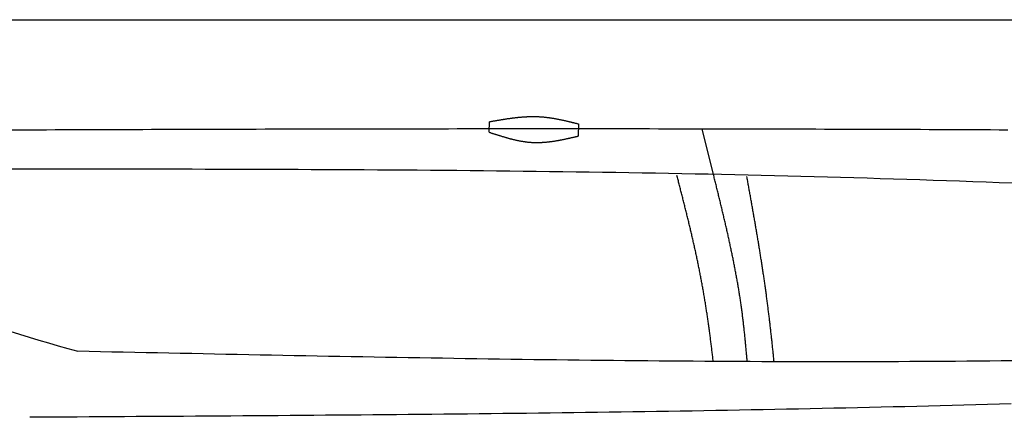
# Model space of a CAD drawing. Extents: x 715 to 7297, y -33 to 6010.
# Tile 55 of 90: x 2921 to 4123, y 2252 to 2737. Entities that reach past the tile are written whole.
import ezdxf

# ---------------------------------------------------------------- set-up
doc = ezdxf.new("R2010")
doc.units = 0
doc.layers.get('0').update_dxf_attribs({"linetype": 'CONTINUOUS'})
doc.layers.add('CAR', color=10, linetype='CONTINUOUS')

msp = doc.modelspace()

# ---------------------------------------------------------------- linework, layer by layer
msp.add_line((1171.6723, 2737.2711), (6251.5496, 2737.2711))
at = {"layer": 'CAR'}
msp.add_line((3767.6739, 2548.4085), (3753.734, 2604.2007), dxfattribs=at)
for points in [[(3494.0661, 2599.8618), (3494.3107, 2612.7957)], [(3602.8397, 2610.1628), (3602.5565, 2595.1861)]]:
    msp.add_lwpolyline(points, dxfattribs=at)
for points in [[(3494.31, 2612.8, 0), (3495, 2612.92, 0), (3495.69, 2613.04, 0), (3496.38, 2613.16, 0), (3497.06, 2613.28, 0), (3497.75, 2613.41, 0), (3498.44, 2613.53, 0), (3499.13, 2613.65, 0), (3499.82, 2613.77, 0), (3500.51, 2613.89, 0), (3501.19, 2614.01, 0), (3501.88, 2614.13, 0), (3502.57, 2614.25, 0), (3503.26, 2614.37, 0), (3503.95, 2614.49, 0), (3504.64, 2614.61, 0), (3505.32, 2614.72, 0), (3506.01, 2614.84, 0), (3506.7, 2614.96, 0), (3507.39, 2615.07, 0), (3508.08, 2615.19, 0), (3508.76, 2615.3, 0), (3509.45, 2615.41, 0), (3510.14, 2615.53, 0), (3510.83, 2615.64, 0), (3511.52, 2615.75, 0), (3512.2, 2615.86, 0), (3512.89, 2615.96, 0), (3513.58, 2616.07, 0), (3514.27, 2616.18, 0), (3514.96, 2616.28, 0), (3515.64, 2616.38, 0), (3516.33, 2616.49, 0), (3517.02, 2616.59, 0), (3517.71, 2616.69, 0), (3518.39, 2616.78, 0), (3519.08, 2616.88, 0), (3519.77, 2616.98, 0), (3520.45, 2617.07, 0), (3521.14, 2617.16, 0), (3521.83, 2617.25, 0), (3522.52, 2617.34, 0), (3523.2, 2617.43, 0), (3523.89, 2617.51, 0), (3524.58, 2617.6, 0), (3525.26, 2617.68, 0), (3525.95, 2617.76, 0), (3526.64, 2617.84, 0), (3527.32, 2617.91, 0), (3528.01, 2617.99, 0), (3528.7, 2618.06, 0), (3529.38, 2618.13, 0), (3530.07, 2618.2, 0), (3530.75, 2618.27, 0), (3531.44, 2618.33, 0), (3532.13, 2618.39, 0), (3532.81, 2618.45, 0), (3533.5, 2618.51, 0), (3534.18, 2618.56, 0), (3534.87, 2618.62, 0), (3535.55, 2618.67, 0), (3536.24, 2618.71, 0), (3536.92, 2618.76, 0), (3537.61, 2618.8, 0), (3538.29, 2618.84, 0), (3538.98, 2618.88, 0), (3539.66, 2618.91, 0), (3540.35, 2618.95, 0), (3541.03, 2618.98, 0), (3541.72, 2619, 0), (3542.4, 2619.03, 0), (3543.09, 2619.05, 0), (3543.77, 2619.07, 0), (3544.45, 2619.08, 0), (3545.14, 2619.09, 0), (3545.82, 2619.1, 0), (3546.5, 2619.11, 0), (3547.19, 2619.11, 0), (3547.87, 2619.11, 0), (3548.55, 2619.11, 0), (3549.24, 2619.1, 0), (3549.92, 2619.09, 0), (3550.6, 2619.08, 0), (3551.29, 2619.06, 0), (3551.97, 2619.04, 0), (3552.65, 2619.02, 0), (3553.33, 2618.99, 0), (3554.01, 2618.96, 0), (3554.7, 2618.93, 0), (3555.38, 2618.89, 0), (3556.06, 2618.85, 0), (3556.74, 2618.81, 0), (3557.42, 2618.76, 0), (3558.1, 2618.71, 0), (3558.78, 2618.65, 0), (3559.47, 2618.59, 0), (3560.15, 2618.53, 0), (3560.83, 2618.47, 0), (3561.51, 2618.4, 0), (3562.19, 2618.33, 0), (3562.87, 2618.25, 0), (3563.55, 2618.18, 0), (3564.23, 2618.09, 0), (3564.91, 2618.01, 0), (3565.59, 2617.92, 0), (3566.27, 2617.83, 0), (3566.95, 2617.74, 0), (3567.62, 2617.65, 0), (3568.3, 2617.55, 0), (3568.98, 2617.45, 0), (3569.66, 2617.34, 0), (3570.34, 2617.24, 0), (3571.02, 2617.13, 0), (3571.7, 2617.02, 0), (3572.38, 2616.91, 0), (3573.05, 2616.79, 0), (3573.73, 2616.67, 0), (3574.41, 2616.55, 0), (3575.09, 2616.43, 0), (3575.77, 2616.31, 0), (3576.45, 2616.18, 0), (3577.12, 2616.05, 0), (3577.8, 2615.92, 0), (3578.48, 2615.79, 0), (3579.16, 2615.65, 0), (3579.83, 2615.52, 0), (3580.51, 2615.38, 0), (3581.19, 2615.24, 0), (3581.87, 2615.1, 0), (3582.54, 2614.95, 0), (3583.22, 2614.81, 0), (3583.9, 2614.66, 0), (3584.57, 2614.51, 0), (3585.25, 2614.37, 0), (3585.93, 2614.22, 0), (3586.61, 2614.06, 0), (3587.28, 2613.91, 0), (3587.96, 2613.76, 0), (3588.64, 2613.6, 0), (3589.31, 2613.44, 0), (3589.99, 2613.29, 0), (3590.67, 2613.13, 0), (3591.34, 2612.97, 0), (3592.02, 2612.81, 0), (3592.7, 2612.65, 0), (3593.37, 2612.48, 0), (3594.05, 2612.32, 0), (3594.72, 2612.16, 0), (3595.4, 2611.99, 0), (3596.08, 2611.83, 0), (3596.75, 2611.66, 0), (3597.43, 2611.5, 0), (3598.11, 2611.33, 0), (3598.78, 2611.17, 0), (3599.46, 2611, 0), (3600.13, 2610.83, 0), (3600.81, 2610.67, 0), (3601.49, 2610.5, 0), (3602.16, 2610.33, 0), (3602.84, 2610.16, 0)], [(2910.88, 2602.88, 0), (2921.55, 2602.92, 0), (2932.22, 2602.96, 0), (2942.89, 2603, 0), (2953.56, 2603.04, 0), (2964.23, 2603.08, 0), (2974.89, 2603.12, 0), (2985.56, 2603.16, 0), (2996.23, 2603.2, 0), (3006.9, 2603.23, 0), (3017.57, 2603.27, 0), (3028.24, 2603.31, 0), (3038.91, 2603.34, 0), (3049.58, 2603.38, 0), (3060.25, 2603.41, 0), (3070.92, 2603.45, 0), (3081.59, 2603.48, 0), (3092.26, 2603.52, 0), (3102.93, 2603.55, 0), (3113.6, 2603.58, 0), (3124.27, 2603.61, 0), (3134.94, 2603.65, 0), (3145.6, 2603.68, 0), (3156.27, 2603.71, 0), (3166.94, 2603.74, 0), (3177.61, 2603.76, 0), (3188.28, 2603.79, 0), (3198.95, 2603.82, 0), (3209.62, 2603.85, 0), (3220.29, 2603.87, 0), (3230.96, 2603.9, 0), (3241.63, 2603.93, 0), (3252.3, 2603.95, 0), (3262.97, 2603.97, 0), (3273.64, 2604, 0), (3284.31, 2604.02, 0), (3294.98, 2604.04, 0), (3305.64, 2604.06, 0), (3316.31, 2604.08, 0), (3326.98, 2604.1, 0), (3337.65, 2604.12, 0), (3348.32, 2604.14, 0), (3358.99, 2604.16, 0), (3369.66, 2604.17, 0), (3380.33, 2604.19, 0), (3391, 2604.21, 0), (3401.67, 2604.22, 0), (3412.34, 2604.23, 0), (3423.01, 2604.25, 0), (3433.68, 2604.26, 0), (3444.35, 2604.27, 0), (3455.01, 2604.28, 0), (3465.68, 2604.29, 0), (3476.35, 2604.3, 0), (3487.02, 2604.31, 0), (3497.69, 2604.31, 0), (3508.36, 2604.32, 0), (3519.03, 2604.32, 0), (3529.7, 2604.33, 0), (3540.37, 2604.33, 0), (3551.04, 2604.33, 0), (3561.71, 2604.34, 0), (3572.38, 2604.34, 0), (3583.05, 2604.34, 0), (3593.72, 2604.34, 0), (3604.38, 2604.33, 0), (3615.05, 2604.33, 0), (3625.72, 2604.33, 0), (3636.39, 2604.32, 0), (3647.06, 2604.32, 0), (3657.73, 2604.31, 0), (3668.4, 2604.3, 0), (3679.07, 2604.29, 0), (3689.74, 2604.28, 0), (3700.41, 2604.27, 0), (3711.08, 2604.26, 0), (3721.75, 2604.25, 0), (3732.42, 2604.23, 0), (3743.09, 2604.22, 0), (3753.75, 2604.2, 0), (3764.42, 2604.18, 0), (3775.09, 2604.17, 0), (3785.76, 2604.15, 0), (3796.43, 2604.13, 0), (3807.1, 2604.1, 0), (3817.77, 2604.08, 0), (3828.44, 2604.06, 0), (3839.11, 2604.03, 0), (3849.78, 2604.01, 0), (3860.45, 2603.98, 0), (3871.12, 2603.95, 0), (3881.79, 2603.92, 0), (3892.45, 2603.89, 0), (3903.12, 2603.86, 0), (3913.79, 2603.83, 0), (3924.46, 2603.8, 0), (3935.13, 2603.76, 0), (3945.8, 2603.73, 0), (3956.47, 2603.69, 0), (3967.14, 2603.66, 0), (3977.81, 2603.62, 0), (3988.48, 2603.58, 0), (3999.15, 2603.54, 0), (4009.82, 2603.5, 0), (4020.49, 2603.46, 0), (4031.15, 2603.42, 0), (4041.82, 2603.37, 0), (4052.49, 2603.33, 0), (4063.16, 2603.28, 0), (4073.83, 2603.24, 0), (4084.5, 2603.19, 0), (4095.17, 2603.14, 0), (4105.84, 2603.1, 0), (4116.51, 2603.05, 0), (4127.18, 2603, 0)], [(3494.07, 2599.86, 0), (3494.74, 2599.64, 0), (3495.41, 2599.42, 0), (3496.09, 2599.2, 0), (3496.76, 2598.98, 0), (3497.43, 2598.76, 0), (3498.11, 2598.54, 0), (3498.78, 2598.32, 0), (3499.45, 2598.1, 0), (3500.13, 2597.88, 0), (3500.8, 2597.67, 0), (3501.48, 2597.45, 0), (3502.15, 2597.23, 0), (3502.82, 2597.02, 0), (3503.5, 2596.8, 0), (3504.17, 2596.59, 0), (3504.84, 2596.38, 0), (3505.52, 2596.16, 0), (3506.19, 2595.95, 0), (3506.87, 2595.74, 0), (3507.54, 2595.53, 0), (3508.21, 2595.33, 0), (3508.89, 2595.12, 0), (3509.56, 2594.91, 0), (3510.24, 2594.71, 0), (3510.91, 2594.51, 0), (3511.59, 2594.31, 0), (3512.26, 2594.11, 0), (3512.93, 2593.91, 0), (3513.61, 2593.72, 0), (3514.28, 2593.52, 0), (3514.96, 2593.33, 0), (3515.63, 2593.14, 0), (3516.31, 2592.95, 0), (3516.98, 2592.76, 0), (3517.66, 2592.58, 0), (3518.33, 2592.4, 0), (3519.01, 2592.22, 0), (3519.69, 2592.04, 0), (3520.36, 2591.87, 0), (3521.04, 2591.69, 0), (3521.71, 2591.52, 0), (3522.39, 2591.36, 0), (3523.06, 2591.19, 0), (3523.74, 2591.03, 0), (3524.42, 2590.87, 0), (3525.09, 2590.71, 0), (3525.77, 2590.56, 0), (3526.45, 2590.4, 0), (3527.12, 2590.26, 0), (3527.8, 2590.11, 0), (3528.48, 2589.97, 0), (3529.15, 2589.83, 0), (3529.83, 2589.69, 0), (3530.51, 2589.56, 0), (3531.19, 2589.43, 0), (3531.87, 2589.3, 0), (3532.54, 2589.18, 0), (3533.22, 2589.06, 0), (3533.9, 2588.94, 0), (3534.58, 2588.83, 0), (3535.26, 2588.72, 0), (3535.94, 2588.62, 0), (3536.61, 2588.52, 0), (3537.29, 2588.42, 0), (3537.97, 2588.33, 0), (3538.65, 2588.24, 0), (3539.33, 2588.15, 0), (3540.01, 2588.07, 0), (3540.69, 2587.99, 0), (3541.37, 2587.92, 0), (3542.05, 2587.85, 0), (3542.73, 2587.79, 0), (3543.42, 2587.73, 0), (3544.1, 2587.67, 0), (3544.78, 2587.62, 0), (3545.46, 2587.58, 0), (3546.14, 2587.53, 0), (3546.82, 2587.5, 0), (3547.51, 2587.47, 0), (3548.19, 2587.44, 0), (3548.87, 2587.42, 0), (3549.55, 2587.4, 0), (3550.24, 2587.38, 0), (3550.92, 2587.38, 0), (3551.6, 2587.37, 0), (3552.29, 2587.37, 0), (3552.97, 2587.37, 0), (3553.65, 2587.38, 0), (3554.34, 2587.4, 0), (3555.02, 2587.41, 0), (3555.71, 2587.43, 0), (3556.39, 2587.46, 0), (3557.08, 2587.49, 0), (3557.76, 2587.52, 0), (3558.45, 2587.56, 0), (3559.13, 2587.6, 0), (3559.82, 2587.64, 0), (3560.51, 2587.69, 0), (3561.19, 2587.74, 0), (3561.88, 2587.79, 0), (3562.56, 2587.85, 0), (3563.25, 2587.91, 0), (3563.94, 2587.98, 0), (3564.62, 2588.05, 0), (3565.31, 2588.12, 0), (3566, 2588.19, 0), (3566.69, 2588.27, 0), (3567.37, 2588.35, 0), (3568.06, 2588.44, 0), (3568.75, 2588.53, 0), (3569.44, 2588.62, 0), (3570.12, 2588.71, 0), (3570.81, 2588.8, 0), (3571.5, 2588.9, 0), (3572.19, 2589, 0), (3572.88, 2589.11, 0), (3573.57, 2589.21, 0), (3574.25, 2589.32, 0), (3574.94, 2589.43, 0), (3575.63, 2589.55, 0), (3576.32, 2589.66, 0), (3577.01, 2589.78, 0), (3577.7, 2589.9, 0), (3578.39, 2590.02, 0), (3579.08, 2590.15, 0), (3579.77, 2590.27, 0), (3580.46, 2590.4, 0), (3581.15, 2590.53, 0), (3581.84, 2590.66, 0), (3582.53, 2590.8, 0), (3583.22, 2590.93, 0), (3583.91, 2591.07, 0), (3584.6, 2591.21, 0), (3585.29, 2591.35, 0), (3585.98, 2591.49, 0), (3586.67, 2591.63, 0), (3587.36, 2591.78, 0), (3588.05, 2591.93, 0), (3588.74, 2592.07, 0), (3589.43, 2592.22, 0), (3590.12, 2592.37, 0), (3590.81, 2592.52, 0), (3591.5, 2592.67, 0), (3592.19, 2592.83, 0), (3592.88, 2592.98, 0), (3593.57, 2593.13, 0), (3594.26, 2593.29, 0), (3594.96, 2593.44, 0), (3595.65, 2593.6, 0), (3596.34, 2593.76, 0), (3597.03, 2593.91, 0), (3597.72, 2594.07, 0), (3598.41, 2594.23, 0), (3599.1, 2594.39, 0), (3599.79, 2594.55, 0), (3600.48, 2594.71, 0), (3601.17, 2594.87, 0), (3601.87, 2595.03, 0), (3602.56, 2595.19, 0)], [(4132.62, 2537.57, 0), (4116.49, 2538.2, 0), (4100.36, 2538.81, 0), (4084.22, 2539.41, 0), (4068.09, 2540, 0), (4051.95, 2540.57, 0), (4035.82, 2541.12, 0), (4019.68, 2541.66, 0), (4003.55, 2542.19, 0), (3987.41, 2542.71, 0), (3971.27, 2543.21, 0), (3955.13, 2543.69, 0), (3938.99, 2544.16, 0), (3922.85, 2544.62, 0), (3906.71, 2545.07, 0), (3890.56, 2545.51, 0), (3874.42, 2545.93, 0), (3858.28, 2546.34, 0), (3842.13, 2546.73, 0), (3825.99, 2547.12, 0), (3809.84, 2547.49, 0), (3793.7, 2547.85, 0), (3777.55, 2548.2, 0), (3761.4, 2548.54, 0), (3745.25, 2548.87, 0), (3729.1, 2549.18, 0), (3712.95, 2549.49, 0), (3696.8, 2549.78, 0), (3680.65, 2550.06, 0), (3664.5, 2550.34, 0), (3648.35, 2550.6, 0), (3632.2, 2550.85, 0), (3616.04, 2551.09, 0), (3599.89, 2551.33, 0), (3583.73, 2551.55, 0), (3567.58, 2551.77, 0), (3551.42, 2551.97, 0), (3535.27, 2552.17, 0), (3519.11, 2552.36, 0), (3502.96, 2552.53, 0), (3486.8, 2552.7, 0), (3470.64, 2552.87, 0), (3454.48, 2553.02, 0), (3438.32, 2553.17, 0), (3422.16, 2553.31, 0), (3406, 2553.44, 0), (3389.84, 2553.56, 0), (3373.68, 2553.67, 0), (3357.52, 2553.78, 0), (3341.36, 2553.89, 0), (3325.2, 2553.98, 0), (3309.04, 2554.07, 0), (3292.88, 2554.15, 0), (3276.71, 2554.23, 0), (3260.55, 2554.3, 0), (3244.39, 2554.36, 0), (3228.22, 2554.42, 0), (3212.06, 2554.47, 0), (3195.89, 2554.52, 0), (3179.73, 2554.56, 0), (3163.56, 2554.6, 0), (3147.4, 2554.63, 0), (3131.23, 2554.66, 0), (3115.07, 2554.68, 0), (3098.9, 2554.7, 0), (3082.74, 2554.72, 0), (3066.57, 2554.73, 0), (3050.4, 2554.73, 0), (3034.24, 2554.74, 0), (3018.07, 2554.74, 0), (3001.9, 2554.73, 0), (2985.73, 2554.73, 0), (2969.57, 2554.72, 0), (2953.4, 2554.7, 0), (2937.23, 2554.69, 0), (2921.06, 2554.67, 0), (2904.89, 2554.65, 0)], [(3808.88, 2319.95, 0), (3808.76, 2321.41, 0), (3808.64, 2322.87, 0), (3808.52, 2324.33, 0), (3808.4, 2325.79, 0), (3808.28, 2327.24, 0), (3808.16, 2328.7, 0), (3808.03, 2330.16, 0), (3807.9, 2331.61, 0), (3807.78, 2333.07, 0), (3807.65, 2334.53, 0), (3807.52, 2335.98, 0), (3807.38, 2337.44, 0), (3807.25, 2338.9, 0), (3807.11, 2340.35, 0), (3806.98, 2341.81, 0), (3806.84, 2343.26, 0), (3806.7, 2344.72, 0), (3806.55, 2346.17, 0), (3806.41, 2347.62, 0), (3806.26, 2349.08, 0), (3806.12, 2350.53, 0), (3805.97, 2351.99, 0), (3805.82, 2353.44, 0), (3805.66, 2354.89, 0), (3805.51, 2356.34, 0), (3805.35, 2357.8, 0), (3805.19, 2359.25, 0), (3805.03, 2360.7, 0), (3804.87, 2362.15, 0), (3804.71, 2363.6, 0), (3804.54, 2365.05, 0), (3804.37, 2366.5, 0), (3804.2, 2367.95, 0), (3804.03, 2369.4, 0), (3803.85, 2370.85, 0), (3803.67, 2372.3, 0), (3803.49, 2373.75, 0), (3803.31, 2375.2, 0), (3803.13, 2376.65, 0), (3802.94, 2378.1, 0), (3802.75, 2379.54, 0), (3802.56, 2380.99, 0), (3802.37, 2382.44, 0), (3802.17, 2383.88, 0), (3801.98, 2385.33, 0), (3801.78, 2386.77, 0), (3801.57, 2388.22, 0), (3801.37, 2389.66, 0), (3801.16, 2391.11, 0), (3800.95, 2392.55, 0), (3800.74, 2394, 0), (3800.52, 2395.44, 0), (3800.3, 2396.88, 0), (3800.08, 2398.33, 0), (3799.86, 2399.77, 0), (3799.63, 2401.21, 0), (3799.4, 2402.65, 0), (3799.17, 2404.09, 0), (3798.94, 2405.53, 0), (3798.71, 2406.97, 0), (3798.47, 2408.41, 0), (3798.23, 2409.85, 0), (3797.99, 2411.29, 0), (3797.74, 2412.73, 0), (3797.5, 2414.17, 0), (3797.25, 2415.61, 0), (3797, 2417.05, 0), (3796.74, 2418.49, 0), (3796.49, 2419.92, 0), (3796.23, 2421.36, 0), (3795.97, 2422.8, 0), (3795.71, 2424.23, 0), (3795.44, 2425.67, 0), (3795.18, 2427.1, 0), (3794.91, 2428.54, 0), (3794.64, 2429.98, 0), (3794.37, 2431.41, 0), (3794.1, 2432.85, 0), (3793.82, 2434.28, 0), (3793.54, 2435.71, 0), (3793.26, 2437.15, 0), (3792.98, 2438.58, 0), (3792.7, 2440.01, 0), (3792.41, 2441.45, 0), (3792.13, 2442.88, 0), (3791.84, 2444.31, 0), (3791.55, 2445.74, 0), (3791.26, 2447.18, 0), (3790.97, 2448.61, 0), (3790.67, 2450.04, 0), (3790.37, 2451.47, 0), (3790.08, 2452.9, 0), (3789.78, 2454.33, 0), (3789.47, 2455.76, 0), (3789.17, 2457.19, 0), (3788.87, 2458.62, 0), (3788.56, 2460.05, 0), (3788.25, 2461.48, 0), (3787.94, 2462.91, 0), (3787.63, 2464.34, 0), (3787.32, 2465.77, 0), (3787.01, 2467.2, 0), (3786.7, 2468.63, 0), (3786.38, 2470.05, 0), (3786.06, 2471.48, 0), (3785.74, 2472.91, 0), (3785.43, 2474.34, 0), (3785.1, 2475.77, 0), (3784.78, 2477.19, 0), (3784.46, 2478.62, 0), (3784.14, 2480.05, 0), (3783.81, 2481.47, 0), (3783.48, 2482.9, 0), (3783.16, 2484.33, 0), (3782.83, 2485.75, 0), (3782.5, 2487.18, 0), (3782.17, 2488.61, 0), (3781.84, 2490.03, 0), (3781.5, 2491.46, 0), (3781.17, 2492.88, 0), (3780.83, 2494.31, 0), (3780.5, 2495.73, 0), (3780.16, 2497.16, 0), (3779.83, 2498.58, 0), (3779.49, 2500.01, 0), (3779.15, 2501.43, 0), (3778.81, 2502.86, 0), (3778.47, 2504.28, 0), (3778.13, 2505.71, 0), (3777.79, 2507.13, 0), (3777.44, 2508.56, 0), (3777.1, 2509.98, 0), (3776.76, 2511.4, 0), (3776.41, 2512.83, 0), (3776.07, 2514.25, 0), (3775.72, 2515.68, 0), (3775.38, 2517.1, 0), (3775.03, 2518.52, 0), (3774.68, 2519.95, 0), (3774.34, 2521.37, 0), (3773.99, 2522.79, 0), (3773.64, 2524.22, 0), (3773.29, 2525.64, 0), (3772.94, 2527.06, 0), (3772.59, 2528.49, 0), (3772.24, 2529.91, 0), (3771.89, 2531.33, 0), (3771.54, 2532.76, 0), (3771.19, 2534.18, 0), (3770.84, 2535.6, 0), (3770.49, 2537.03, 0), (3770.14, 2538.45, 0), (3769.79, 2539.87, 0), (3769.43, 2541.29, 0), (3769.08, 2542.72, 0), (3768.73, 2544.14, 0), (3768.38, 2545.56, 0), (3768.03, 2546.99, 0), (3767.67, 2548.41, 0)], [(3767.43, 2320.39, 0), (3767.26, 2321.84, 0), (3767.09, 2323.29, 0), (3766.92, 2324.74, 0), (3766.75, 2326.2, 0), (3766.58, 2327.65, 0), (3766.4, 2329.1, 0), (3766.23, 2330.55, 0), (3766.05, 2332.01, 0), (3765.87, 2333.46, 0), (3765.7, 2334.91, 0), (3765.52, 2336.37, 0), (3765.34, 2337.82, 0), (3765.16, 2339.27, 0), (3764.97, 2340.73, 0), (3764.79, 2342.18, 0), (3764.61, 2343.63, 0), (3764.42, 2345.09, 0), (3764.23, 2346.54, 0), (3764.05, 2347.99, 0), (3763.86, 2349.45, 0), (3763.67, 2350.9, 0), (3763.48, 2352.35, 0), (3763.28, 2353.81, 0), (3763.09, 2355.26, 0), (3762.89, 2356.71, 0), (3762.7, 2358.16, 0), (3762.5, 2359.62, 0), (3762.3, 2361.07, 0), (3762.1, 2362.52, 0), (3761.9, 2363.98, 0), (3761.69, 2365.43, 0), (3761.49, 2366.88, 0), (3761.28, 2368.33, 0), (3761.07, 2369.78, 0), (3760.86, 2371.24, 0), (3760.65, 2372.69, 0), (3760.44, 2374.14, 0), (3760.23, 2375.59, 0), (3760.01, 2377.04, 0), (3759.79, 2378.49, 0), (3759.57, 2379.95, 0), (3759.35, 2381.4, 0), (3759.13, 2382.85, 0), (3758.91, 2384.3, 0), (3758.68, 2385.75, 0), (3758.46, 2387.2, 0), (3758.23, 2388.65, 0), (3758, 2390.1, 0), (3757.76, 2391.55, 0), (3757.53, 2393, 0), (3757.29, 2394.45, 0), (3757.06, 2395.89, 0), (3756.82, 2397.34, 0), (3756.58, 2398.79, 0), (3756.33, 2400.24, 0), (3756.09, 2401.69, 0), (3755.84, 2403.13, 0), (3755.59, 2404.58, 0), (3755.34, 2406.03, 0), (3755.09, 2407.47, 0), (3754.83, 2408.92, 0), (3754.58, 2410.37, 0), (3754.32, 2411.81, 0), (3754.06, 2413.26, 0), (3753.8, 2414.7, 0), (3753.53, 2416.14, 0), (3753.27, 2417.59, 0), (3753, 2419.03, 0), (3752.73, 2420.48, 0), (3752.45, 2421.92, 0), (3752.18, 2423.36, 0), (3751.9, 2424.8, 0), (3751.62, 2426.24, 0), (3751.34, 2427.69, 0), (3751.06, 2429.13, 0), (3750.77, 2430.57, 0), (3750.48, 2432.01, 0), (3750.2, 2433.45, 0), (3749.9, 2434.88, 0), (3749.61, 2436.32, 0), (3749.32, 2437.76, 0), (3749.02, 2439.2, 0), (3748.72, 2440.63, 0), (3748.42, 2442.07, 0), (3748.12, 2443.5, 0), (3747.82, 2444.94, 0), (3747.51, 2446.37, 0), (3747.21, 2447.81, 0), (3746.9, 2449.24, 0), (3746.59, 2450.67, 0), (3746.28, 2452.1, 0), (3745.97, 2453.54, 0), (3745.65, 2454.97, 0), (3745.34, 2456.4, 0), (3745.02, 2457.83, 0), (3744.7, 2459.25, 0), (3744.38, 2460.68, 0), (3744.06, 2462.11, 0), (3743.74, 2463.53, 0), (3743.42, 2464.96, 0), (3743.09, 2466.38, 0), (3742.77, 2467.81, 0), (3742.44, 2469.23, 0), (3742.11, 2470.65, 0), (3741.78, 2472.07, 0), (3741.45, 2473.5, 0), (3741.12, 2474.91, 0), (3740.79, 2476.33, 0), (3740.45, 2477.75, 0), (3740.12, 2479.17, 0), (3739.78, 2480.59, 0), (3739.45, 2482, 0), (3739.11, 2483.41, 0), (3738.77, 2484.83, 0), (3738.43, 2486.24, 0), (3738.09, 2487.65, 0), (3737.75, 2489.06, 0), (3737.41, 2490.47, 0), (3737.07, 2491.88, 0), (3736.72, 2493.29, 0), (3736.38, 2494.7, 0), (3736.03, 2496.1, 0), (3735.69, 2497.51, 0), (3735.34, 2498.91, 0), (3735, 2500.31, 0), (3734.65, 2501.71, 0), (3734.3, 2503.11, 0), (3733.95, 2504.51, 0), (3733.61, 2505.91, 0), (3733.26, 2507.31, 0), (3732.91, 2508.7, 0), (3732.56, 2510.1, 0), (3732.21, 2511.49, 0), (3731.86, 2512.88, 0), (3731.51, 2514.27, 0), (3731.15, 2515.66, 0), (3730.8, 2517.05, 0), (3730.45, 2518.44, 0), (3730.1, 2519.83, 0), (3729.75, 2521.21, 0), (3729.4, 2522.6, 0), (3729.04, 2523.98, 0), (3728.69, 2525.36, 0), (3728.34, 2526.74, 0), (3727.99, 2528.12, 0), (3727.64, 2529.49, 0), (3727.28, 2530.87, 0), (3726.93, 2532.25, 0), (3726.58, 2533.62, 0), (3726.23, 2534.99, 0), (3725.87, 2536.36, 0), (3725.52, 2537.73, 0), (3725.17, 2539.1, 0), (3724.82, 2540.46, 0), (3724.47, 2541.83, 0), (3724.12, 2543.19, 0), (3723.77, 2544.55, 0), (3723.42, 2545.91, 0), (3723.07, 2547.27, 0)], [(3841.7, 2319.95, 0), (3841.56, 2321.39, 0), (3841.41, 2322.82, 0), (3841.27, 2324.26, 0), (3841.12, 2325.69, 0), (3840.97, 2327.13, 0), (3840.82, 2328.56, 0), (3840.68, 2330, 0), (3840.53, 2331.43, 0), (3840.38, 2332.87, 0), (3840.23, 2334.31, 0), (3840.07, 2335.74, 0), (3839.92, 2337.18, 0), (3839.77, 2338.61, 0), (3839.62, 2340.05, 0), (3839.46, 2341.49, 0), (3839.31, 2342.92, 0), (3839.15, 2344.36, 0), (3839, 2345.8, 0), (3838.84, 2347.23, 0), (3838.68, 2348.67, 0), (3838.52, 2350.11, 0), (3838.37, 2351.54, 0), (3838.21, 2352.98, 0), (3838.04, 2354.42, 0), (3837.88, 2355.85, 0), (3837.72, 2357.29, 0), (3837.56, 2358.73, 0), (3837.39, 2360.16, 0), (3837.23, 2361.6, 0), (3837.06, 2363.04, 0), (3836.9, 2364.47, 0), (3836.73, 2365.91, 0), (3836.56, 2367.35, 0), (3836.39, 2368.78, 0), (3836.22, 2370.22, 0), (3836.05, 2371.66, 0), (3835.88, 2373.09, 0), (3835.7, 2374.53, 0), (3835.53, 2375.96, 0), (3835.35, 2377.4, 0), (3835.18, 2378.84, 0), (3835, 2380.27, 0), (3834.82, 2381.71, 0), (3834.64, 2383.14, 0), (3834.46, 2384.58, 0), (3834.28, 2386.02, 0), (3834.1, 2387.45, 0), (3833.92, 2388.89, 0), (3833.73, 2390.32, 0), (3833.55, 2391.76, 0), (3833.36, 2393.19, 0), (3833.17, 2394.63, 0), (3832.98, 2396.06, 0), (3832.79, 2397.5, 0), (3832.6, 2398.93, 0), (3832.41, 2400.37, 0), (3832.22, 2401.8, 0), (3832.02, 2403.24, 0), (3831.83, 2404.67, 0), (3831.63, 2406.11, 0), (3831.43, 2407.54, 0), (3831.23, 2408.97, 0), (3831.03, 2410.41, 0), (3830.83, 2411.84, 0), (3830.63, 2413.27, 0), (3830.42, 2414.7, 0), (3830.22, 2416.14, 0), (3830.01, 2417.57, 0), (3829.8, 2419, 0), (3829.6, 2420.43, 0), (3829.39, 2421.87, 0), (3829.18, 2423.3, 0), (3828.96, 2424.73, 0), (3828.75, 2426.16, 0), (3828.54, 2427.59, 0), (3828.32, 2429.02, 0), (3828.11, 2430.45, 0), (3827.89, 2431.88, 0), (3827.68, 2433.31, 0), (3827.46, 2434.74, 0), (3827.24, 2436.16, 0), (3827.02, 2437.59, 0), (3826.8, 2439.02, 0), (3826.58, 2440.45, 0), (3826.35, 2441.87, 0), (3826.13, 2443.3, 0), (3825.91, 2444.73, 0), (3825.68, 2446.15, 0), (3825.45, 2447.58, 0), (3825.23, 2449, 0), (3825, 2450.43, 0), (3824.77, 2451.85, 0), (3824.54, 2453.28, 0), (3824.31, 2454.7, 0), (3824.08, 2456.12, 0), (3823.85, 2457.54, 0), (3823.62, 2458.97, 0), (3823.39, 2460.39, 0), (3823.16, 2461.81, 0), (3822.92, 2463.23, 0), (3822.69, 2464.65, 0), (3822.45, 2466.07, 0), (3822.22, 2467.48, 0), (3821.98, 2468.9, 0), (3821.74, 2470.32, 0), (3821.51, 2471.74, 0), (3821.27, 2473.15, 0), (3821.03, 2474.57, 0), (3820.79, 2475.98, 0), (3820.55, 2477.4, 0), (3820.31, 2478.81, 0), (3820.07, 2480.22, 0), (3819.83, 2481.64, 0), (3819.59, 2483.05, 0), (3819.35, 2484.46, 0), (3819.1, 2485.87, 0), (3818.86, 2487.28, 0), (3818.62, 2488.69, 0), (3818.38, 2490.1, 0), (3818.13, 2491.5, 0), (3817.89, 2492.91, 0), (3817.64, 2494.32, 0), (3817.4, 2495.72, 0), (3817.15, 2497.13, 0), (3816.91, 2498.53, 0), (3816.66, 2499.94, 0), (3816.42, 2501.34, 0), (3816.17, 2502.74, 0), (3815.92, 2504.14, 0), (3815.68, 2505.54, 0), (3815.43, 2506.94, 0), (3815.18, 2508.34, 0), (3814.94, 2509.74, 0), (3814.69, 2511.13, 0), (3814.44, 2512.53, 0), (3814.19, 2513.92, 0), (3813.95, 2515.32, 0), (3813.7, 2516.71, 0), (3813.45, 2518.1, 0), (3813.2, 2519.5, 0), (3812.95, 2520.89, 0), (3812.71, 2522.28, 0), (3812.46, 2523.67, 0), (3812.21, 2525.05, 0), (3811.96, 2526.44, 0), (3811.71, 2527.83, 0), (3811.46, 2529.21, 0), (3811.22, 2530.6, 0), (3810.97, 2531.98, 0), (3810.72, 2533.36, 0), (3810.47, 2534.74, 0), (3810.22, 2536.12, 0), (3809.97, 2537.5, 0), (3809.73, 2538.88, 0), (3809.48, 2540.26, 0), (3809.23, 2541.64, 0), (3808.98, 2543.01, 0), (3808.74, 2544.39, 0), (3808.49, 2545.76, 0)], [(4132.69, 2320.91, 0), (4118.77, 2320.76, 0), (4104.86, 2320.62, 0), (4090.95, 2320.49, 0), (4077.04, 2320.37, 0), (4063.12, 2320.26, 0), (4049.21, 2320.16, 0), (4035.3, 2320.08, 0), (4021.38, 2320, 0), (4007.47, 2319.93, 0), (3993.56, 2319.87, 0), (3979.64, 2319.82, 0), (3965.73, 2319.79, 0), (3951.81, 2319.76, 0), (3937.9, 2319.73, 0), (3923.99, 2319.72, 0), (3910.07, 2319.72, 0), (3896.16, 2319.73, 0), (3882.24, 2319.74, 0), (3868.33, 2319.76, 0), (3854.41, 2319.8, 0), (3840.5, 2319.83, 0), (3826.58, 2319.88, 0), (3812.67, 2319.94, 0), (3798.75, 2320, 0), (3784.84, 2320.07, 0), (3770.92, 2320.15, 0), (3757.01, 2320.24, 0), (3743.09, 2320.33, 0), (3729.18, 2320.43, 0), (3715.26, 2320.54, 0), (3701.35, 2320.65, 0), (3687.43, 2320.78, 0), (3673.52, 2320.9, 0), (3659.6, 2321.04, 0), (3645.68, 2321.18, 0), (3631.77, 2321.33, 0), (3617.85, 2321.48, 0), (3603.94, 2321.64, 0), (3590.02, 2321.8, 0), (3576.1, 2321.97, 0), (3562.19, 2322.15, 0), (3548.27, 2322.33, 0), (3534.36, 2322.52, 0), (3520.44, 2322.71, 0), (3506.52, 2322.91, 0), (3492.61, 2323.11, 0), (3478.69, 2323.32, 0), (3464.77, 2323.53, 0), (3450.86, 2323.75, 0), (3436.94, 2323.97, 0), (3423.02, 2324.19, 0), (3409.11, 2324.42, 0), (3395.19, 2324.65, 0), (3381.27, 2324.89, 0), (3367.36, 2325.13, 0), (3353.44, 2325.38, 0), (3339.52, 2325.62, 0), (3325.61, 2325.87, 0), (3311.69, 2326.13, 0), (3297.77, 2326.38, 0), (3283.86, 2326.64, 0), (3269.94, 2326.91, 0), (3256.02, 2327.17, 0), (3242.1, 2327.44, 0), (3228.19, 2327.71, 0), (3214.27, 2327.98, 0), (3200.35, 2328.26, 0), (3186.44, 2328.53, 0), (3172.52, 2328.81, 0), (3158.6, 2329.09, 0), (3144.68, 2329.38, 0), (3130.77, 2329.66, 0), (3116.85, 2329.94, 0), (3102.93, 2330.23, 0), (3089.01, 2330.52, 0), (3075.1, 2330.8, 0), (3061.18, 2331.09, 0), (3047.26, 2331.38, 0), (3033.34, 2331.67, 0), (3019.43, 2331.96, 0), (3005.51, 2332.25, 0), (2991.59, 2332.54, 0)], [(4131.15, 2268.37, 0), (4116.73, 2267.96, 0), (4102.3, 2267.56, 0), (4087.87, 2267.17, 0), (4073.44, 2266.78, 0), (4059.02, 2266.4, 0), (4044.59, 2266.02, 0), (4030.16, 2265.65, 0), (4015.73, 2265.29, 0), (4001.3, 2264.94, 0), (3986.87, 2264.59, 0), (3972.44, 2264.25, 0), (3958.02, 2263.91, 0), (3943.59, 2263.59, 0), (3929.16, 2263.26, 0), (3914.73, 2262.95, 0), (3900.3, 2262.64, 0), (3885.87, 2262.34, 0), (3871.44, 2262.05, 0), (3857.01, 2261.76, 0), (3842.58, 2261.48, 0), (3828.15, 2261.2, 0), (3813.72, 2260.93, 0), (3799.29, 2260.67, 0), (3784.86, 2260.41, 0), (3770.42, 2260.16, 0), (3755.99, 2259.91, 0), (3741.56, 2259.67, 0), (3727.13, 2259.43, 0), (3712.7, 2259.2, 0), (3698.27, 2258.98, 0), (3683.84, 2258.76, 0), (3669.4, 2258.54, 0), (3654.97, 2258.33, 0), (3640.54, 2258.13, 0), (3626.11, 2257.93, 0), (3611.67, 2257.73, 0), (3597.24, 2257.54, 0), (3582.81, 2257.35, 0), (3568.38, 2257.17, 0), (3553.94, 2256.99, 0), (3539.51, 2256.82, 0), (3525.08, 2256.65, 0), (3510.64, 2256.48, 0), (3496.21, 2256.32, 0), (3481.78, 2256.16, 0), (3467.34, 2256.01, 0), (3452.91, 2255.86, 0), (3438.48, 2255.71, 0), (3424.04, 2255.56, 0), (3409.61, 2255.42, 0), (3395.18, 2255.29, 0), (3380.74, 2255.15, 0), (3366.31, 2255.02, 0), (3351.87, 2254.89, 0), (3337.44, 2254.76, 0), (3323.01, 2254.64, 0), (3308.57, 2254.52, 0), (3294.14, 2254.4, 0), (3279.7, 2254.29, 0), (3265.27, 2254.17, 0), (3250.83, 2254.06, 0), (3236.4, 2253.95, 0), (3221.96, 2253.85, 0), (3207.53, 2253.74, 0), (3193.1, 2253.64, 0), (3178.66, 2253.54, 0), (3164.23, 2253.44, 0), (3149.79, 2253.34, 0), (3135.36, 2253.24, 0), (3120.92, 2253.15, 0), (3106.49, 2253.06, 0), (3092.05, 2252.96, 0), (3077.62, 2252.87, 0), (3063.18, 2252.78, 0), (3048.75, 2252.69, 0), (3034.31, 2252.6, 0), (3019.88, 2252.51, 0), (3005.44, 2252.43, 0), (2991.01, 2252.34, 0), (2976.57, 2252.25, 0), (2962.14, 2252.16, 0), (2947.7, 2252.08, 0), (2933.27, 2251.99, 0)]]:
    msp.add_polyline3d(points, dxfattribs=at)
msp.add_arc((4699.1472, 8289.8611), 6197.2071, 250.35516699, 254.00603101, dxfattribs=at)

doc.saveas('drawing.dxf')
